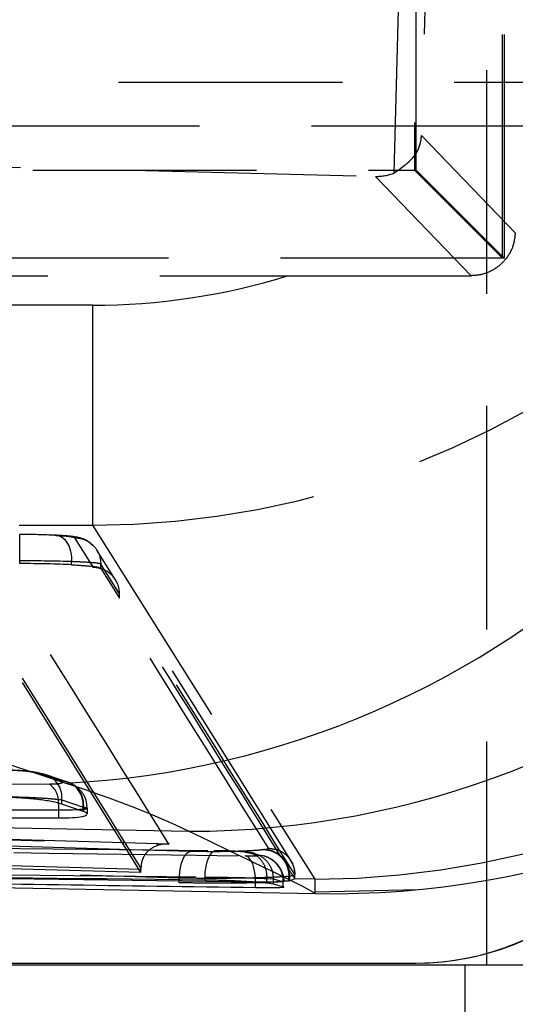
# Model space of a CAD drawing. Extents: x 59 to 746, y 13 to 589.
# Tile 7 of 46: x 241.94 to 247.57, y 128.83 to 140.01. Entities that reach past the tile are written whole.
import ezdxf

# ---------------------------------------------------------------- set-up
doc = ezdxf.new("R2010")
doc.units = 0
doc.header["$LTSCALE"] = 2
doc.linetypes.add('HIDDEN', pattern=[1.905, 1.27, -0.635])
doc.layers.get('0').update_dxf_attribs({"linetype": 'CONTINUOUS'})

msp = doc.modelspace()

# ---------------------------------------------------------------- linework, layer by layer
at = {"color": 7, "linetype": 'HIDDEN'}
for p, q in [((247.245853, 129.272994), (247.245853, 173.772995)), ((247.424667, 137.297995), (247.424667, 162.697995)), ((247.441334, 162.697995), (247.441334, 137.297995)), ((246.424523, 161.697994), (246.424523, 138.297995)), ((246.441473, 138.297995), (246.441473, 161.697994)), ((246.193783, 138.266095), (246.50892, 149.997995)), ((246.806898, 149.997995), (246.503228, 138.692955)), ((227.825009, 139.297994), (255.500534, 139.297994)), ((255.413598, 138.797995), (227.825009, 138.797995)), ((246.503228, 138.692955), (247.568217, 137.586186)), ((239.41267, 138.39391), (245.983084, 138.227231)), ((223.041476, 138.297995), (246.441473, 138.297995)), ((247.424667, 137.297995), (246.424523, 138.297995)), ((247.441334, 137.297995), (246.441473, 138.297995)), ((247.067914, 137.099846), (245.983084, 138.227231)), ((247.441334, 137.297995), (222.041332, 137.297995)), ((224.482407, 137.097994), (244.98088, 137.097994)), ((244.98088, 137.097994), (247.067914, 137.099846)), ((242.767119, 136.763469), (226.695244, 136.763469)), ((226.695576, 134.268132), (242.767451, 134.268132)), ((242.767451, 134.268132), (245.293033, 130.250263)), ((242.564087, 134.125775), (242.776816, 133.786606)), ((243.030963, 133.646567), (242.818222, 133.985755)), ((241.94424, 133.831898), (241.94424, 133.86299)), ((242.531655, 133.818798), (242.531655, 133.854127)), ((243.076594, 133.487165), (242.863857, 133.826346)), ((242.863857, 133.826303), (242.863857, 133.826346)), ((242.863857, 133.777608), (242.863857, 133.826303)), ((242.863857, 133.777608), (243.076594, 133.438426)), ((243.076594, 133.438426), (243.076594, 133.487165)), ((242.405986, 131.364789), (242.16335, 131.448174)), ((242.486403, 131.351235), (242.243492, 131.434713)), ((224.690017, 131.337204), (242.279549, 131.330044)), ((242.409923, 131.363385), (242.405986, 131.364789)), ((242.42066, 131.151001), (242.664249, 131.067288)), ((242.42066, 131.102929), (242.42066, 131.151001)), ((228.259874, 131.081595), (243.636978, 130.646302)), ((243.643561, 130.646796), (228.279711, 131.081712)), ((242.664249, 131.019217), (242.664249, 131.067288)), ((242.664264, 131.067938), (242.670083, 131.065865)), ((242.670083, 131.065865), (242.670098, 131.066513)), ((242.670083, 131.017138), (242.670083, 131.065865)), ((242.710431, 130.989044), (242.710431, 131.053487)), ((243.318581, 130.35944), (228.559137, 130.777248)), ((243.318581, 130.326653), (228.559137, 130.744461)), ((244.647999, 130.52114), (244.537291, 130.551868)), ((244.72683, 130.586595), (244.719916, 130.585513)), ((243.3186, 130.376753), (243.318581, 130.35944)), ((243.318581, 130.326653), (243.318581, 130.35944)), ((243.754291, 130.265842), (243.755364, 130.265845)), ((243.754291, 130.209532), (243.754291, 130.265842)), ((244.042245, 130.243641), (244.042245, 130.273996)), ((244.748046, 130.207319), (244.748046, 130.257754)), ((244.748046, 130.257749), (244.821721, 130.252397)), ((244.821721, 130.252397), (244.821728, 130.252375)), ((244.821728, 130.252375), (244.934113, 130.221539)), ((244.821728, 130.195533), (244.821728, 130.252375)), ((244.934113, 130.164577), (244.934113, 130.221539)), ((244.998542, 130.285951), (245.007013, 130.287275)), ((244.998542, 130.285951), (244.998542, 130.286186)), ((244.998542, 130.230867), (244.998542, 130.285951)), ((245.007013, 130.287052), (245.007013, 130.287275)), ((245.007013, 130.232078), (245.007013, 130.287052)), ((245.065526, 130.253127), (245.007013, 130.232078)), ((245.293033, 130.250263), (245.064587, 130.25464)), ((245.064587, 130.25464), (245.065526, 130.253127)), ((245.065526, 130.301869), (245.065526, 130.301891)), ((245.065526, 130.253127), (245.065526, 130.301869)), ((245.066148, 130.251196), (245.066148, 130.300491)), ((245.297765, 130.107688), (246.464827, 130.131202)), ((246.998628, 123.972996), (246.998628, 129.272994))]:
    msp.add_line(p, q, dxfattribs=at)
at = {"color": 7, "linetype": 'CONTINUOUS'}
for p, q in [((242.459678, 131.339372), (232.267027, 134.670998)), ((242.664249, 131.019217), (242.42066, 131.102929)), ((242.388212, 131.032872), (224.798677, 131.04003)), ((242.388212, 130.944249), (242.388212, 131.032872)), ((242.670083, 131.017138), (242.664249, 131.019217)), ((235.860043, 130.946905), (243.858245, 130.793624)), ((235.860043, 130.946905), (242.388212, 130.944249)), ((225.301718, 130.469494), (245.296882, 130.086296)), ((244.619616, 130.151853), (244.619616, 130.215254)), ((244.748046, 130.207325), (244.821728, 130.195533)), ((244.821728, 130.195533), (244.934113, 130.164577)), ((227.704809, 129.297995), (246.444241, 129.297995)), ((257.225753, 129.272994), (241.795854, 129.272994))]:
    msp.add_line(p, q, dxfattribs=at)
at = {"color": 7, "linetype": 'HIDDEN', "flags": 128}
for points in [[(242.767119, 136.763469), (242.767126, 136.29448), (242.767145, 135.842143), (242.767175, 135.422521), (242.767216, 135.050511), (242.767264, 134.739325), (242.767324, 134.50001), (242.767383, 134.341065), (242.767451, 134.268132)], [(242.339776, 134.153575), (242.378359, 134.150297), (242.415366, 134.134952), (242.449292, 134.10816), (242.478755, 134.071017), (242.502556, 134.025036), (242.519722, 133.972088), (242.529557, 133.914335), (242.531655, 133.854127)], [(245.020502, 130.460294), (244.52464, 131.256855), (243.030992, 133.64652)], [(243.880675, 130.565271), (243.336321, 130.580681), (241.158904, 130.642321), (232.44919, 130.888876), (227.522754, 131.028329)], [(227.396471, 130.728897), (227.940829, 130.713488), (230.118272, 130.651851), (234.473144, 130.528575), (239.113727, 130.39721), (243.754291, 130.265842)], [(244.178777, 130.573415), (244.153117, 130.570934), (244.128087, 130.556133), (244.104718, 130.529631), (244.083983, 130.492526), (244.066746, 130.446354), (244.053715, 130.393034), (244.045434, 130.334776), (244.042245, 130.273996)], [(244.619616, 130.215254), (244.61797, 130.272029), (244.611831, 130.32675), (244.601415, 130.377442), (244.58711, 130.422272), (244.569422, 130.459618), (244.548996, 130.488132), (244.526566, 130.506781), (244.502952, 130.514894)], [(244.934348, 130.218082), (244.87266, 130.215787), (244.756383, 130.214876), (244.619669, 130.215254), (244.619616, 130.215254), (244.619616, 130.215254)]]:
    msp.add_lwpolyline(points, dxfattribs=at)
at = {"color": 8, "linetype": 'CONTINUOUS', "flags": 128}
for points in [[(242.388212, 131.032872), (242.386212, 131.086337), (242.383571, 131.113774)], [(242.60866, 131.03832), (242.541951, 131.034863), (242.388264, 131.032872), (242.388212, 131.032872), (242.388212, 131.032872)]]:
    msp.add_lwpolyline(points, dxfattribs=at)
at = {"color": 7, "linetype": 'CONTINUOUS'}
for centre, radius, start, end in [((241.952908, 141.444184), 10.117512, 272.8710584, 353.9258388), ((243.861386, 140.956504), 10.16288, 269.9822952, 353.6237476), ((245.504774, 140.076477), 9.991167, 268.8164672, 355.045482), ((246.44424, 132.297995), 3, 270, 328.101641)]:
    msp.add_arc(centre, radius, start, end, dxfattribs=at)
at = {"color": 7, "linetype": 'HIDDEN'}
for centre, radius, start, end in [((245.270281, 140.266585), 10.016349, 270.1301467, 354.8073244), ((242.767454, 144.253428), 7.489959, 269.9974399, 287.1886724), ((230.570249, 133.94819), 11.37431, 359.5708167, 1.0792563), ((242.777802, 133.487816), 0.298792, 359.8752962, 90.1891765), ((246.442446, 132.297995), 3, 270, 0.0161855), ((242.153311, 131.179499), 0.268863, 353.915546, 87.8600965), ((242.133435, 131.126615), 0.250465, 357.0611921, 54.3119699), ((244.63902, 130.226147), 0.295129, 359.1052509, 88.2564824)]:
    msp.add_arc(centre, radius, start, end, dxfattribs=at)
for centre, major_axis, ratio, start_param, end_param in [((245.983009, 138.727271), (0.472626, -0.205532), 0.964889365, 5.10982583, 5.533483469), ((242.749934, 144.277484), (-5.307617, 8.490554), 0.998701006, 2.584073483, 3.334723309), ((241.938978, 134.124067), (0.627256, -0.000005), 0.06116262, 0.877635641, 1.565118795), ((316.940825, 1568.441673), (23454.984875, -0.203389), 0.061163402, 4.708579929, 4.709192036), ((316.940825, 1568.392234), (23454.984875, -0.203386), 0.06116262, 4.708579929, 4.709192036), ((-167740.39747, -258.740517), (168105.53169, -1.4577), 0.06116262, 0.038022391, 0.038327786), ((241.938976, 133.824626), (0.927256, -0.000005), 0.041374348, 0.877371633, 1.565118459), ((241.938976, 133.775187), (0.927256, -0.000008), 0.06116262, 0.877371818, 1.565118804), ((-167740.396674, -258.740516), (168106.630893, -1.457709), 0.06116262, 0.038017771, 0.038327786), ((-167740.397473, -259.039958), (168105.23169, -1.4577), 0.061162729, 0.0380253, 0.038327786), ((-167740.396676, -259.039956), (168106.930893, -1.457709), 0.06116251, 0.038017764, 0.038327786), ((-167740.397473, -259.089397), (168105.23169, -1.457697), 0.06116262, 0.038025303, 0.038327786), ((-167740.396676, -259.089395), (168106.930893, -1.457712), 0.06116262, 0.038042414, 0.038327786), ((242.388626, 131.067616), (0.099109, 0.283157), 0.910083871, 5.021851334, 6.587429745), ((250.011274, 128.44798), (7.346401, -2.623038), 0.036566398, 3.152481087, 3.15464797), ((210.68957, 211.11422), (563.006133, -11.480536), 0.142059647, 4.743018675, 4.77480351), ((244.141868, 130.599936), (0.624284, -0.000005), 0.06116262, 5.926370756, 6.321203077), ((210.563597, 211.11422), (562.916449, -11.48163), 0.14261507, 4.743021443, 4.774806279), ((-167740.396676, -259.089395), (168106.930893, -1.457712), 0.06116262, 0.038017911, 0.038029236), ((243.445826, 210.13646), (-0.042711, 80.013441), 0.364978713, 3.193324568, 3.193615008), ((244.141866, 130.300496), (0.924284, -0.000005), 0.041310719, 5.92353372, 6.319912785), ((251.675793, 209.978736), (6.378965, 79.892438), 0.003293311, 3.077776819, 3.141792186)]:
    msp.add_ellipse(centre, major_axis=major_axis, ratio=ratio, start_param=start_param, end_param=end_param, dxfattribs=at)
at = {"color": 7, "linetype": 'CONTINUOUS'}
for centre, major_axis, ratio, start_param, end_param in [((218.724188, 131.33746), (26.193566, -1.554502), 0.124881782, 0.29289887, 0.444158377), ((208.478237, 210.8066), (560.813399, -11.438735), 0.14261507, 4.746845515, 4.778755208)]:
    msp.add_ellipse(centre, major_axis=major_axis, ratio=ratio, start_param=start_param, end_param=end_param, dxfattribs=at)
at = {"color": 8, "linetype": 'CONTINUOUS'}
msp.add_ellipse((251.675793, 209.978736), major_axis=(6.378965, 79.892438), ratio=0.003293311, start_param=3.141792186, end_param=3.147211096, dxfattribs=at)
at = {"color": 7, "linetype": 'HIDDEN'}
for points, knots in [([(246.193783, 138.266095), (246.296879, 138.338713), (246.461108, 138.454391), (246.49933, 138.628162), (246.503148, 138.691638), (246.503228, 138.692955)], [0, 0, 0, 0, 0.622852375, 0.992177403, 1, 1, 1, 1]), ([(247.568217, 137.586186), (247.561058, 137.530124), (247.546729, 137.417926), (247.455433, 137.270013), (247.326048, 137.162078), (247.189453, 137.107594), (247.102518, 137.102052), (247.067914, 137.099846)], [0, 0, 0, 0, 0.222374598, 0.445044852, 0.659552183, 0.864488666, 1, 1, 1, 1]), ([(242.768028, 134.03634), (242.753133, 134.052704), (242.714803, 134.094815), (242.637992, 134.121218), (242.566588, 134.136635), (242.47959, 134.146544), (242.375017, 134.152403), (242.311359, 134.155969)], [0, 0, 0, 0, 0.105599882, 0.271757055, 0.418650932, 0.646111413, 1, 1, 1, 1]), ([(242.339776, 134.153575), (242.377727, 134.151317), (242.465688, 134.146082), (242.54434, 134.136231), (242.558212, 134.128886), (242.564087, 134.125775)], [0, 0, 0, 0, 0.304331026, 0.705364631, 1, 1, 1, 1]), ([(242.564087, 134.125775), (242.587078, 134.124263), (242.643022, 134.120585), (242.727252, 134.084349), (242.80268, 134.017081), (242.854146, 133.927349), (242.86062, 133.860013), (242.863857, 133.826346)], [0, 0, 0, 0, 0.146671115, 0.35689922, 0.5712686, 0.785634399, 1, 1, 1, 1]), ([(242.863846, 133.826325), (242.863845, 133.826326), (242.859129, 133.828684), (242.831915, 133.837293), (242.71936, 133.846537), (242.586899, 133.851833), (242.531669, 133.854134), (242.531655, 133.854135)], [0, 0, 0, 0, 0.000077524, 0.294426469, 0.695843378, 0.999917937, 1, 1, 1, 1]), ([(242.531655, 133.818798), (242.60663, 133.814114), (242.754737, 133.80486), (242.846505, 133.789614), (242.859741, 133.780456), (242.863857, 133.777608)], [0, 0, 0, 0, 0.413950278, 0.817720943, 1, 1, 1, 1]), ([(242.243336, 131.434747), (242.187881, 131.448411), (242.099271, 131.470245), (241.939876, 131.483343), (241.841144, 131.486831), (241.793105, 131.48673), (241.783829, 131.486711)], [0, 0, 0, 0, 0.4295155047, 0.6863127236, 0.9394256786, 1, 1, 1, 1]), ([(242.16335, 131.448174), (242.153984, 131.450921), (242.131698, 131.457455), (242.073901, 131.467453), (241.994796, 131.476485), (241.905579, 131.482598), (241.85048, 131.483453), (241.822907, 131.483881)], [0, 0, 0, 0, 0.14852687, 0.353392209, 0.571406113, 0.78552146, 1, 1, 1, 1]), ([(242.279549, 131.330044), (242.304348, 131.330441), (242.35391, 131.331236), (242.405466, 131.337243), (242.430315, 131.346177), (242.428218, 131.355479), (242.414612, 131.361359), (242.409923, 131.363385)], [0, 0, 0, 0, 0.221208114, 0.442088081, 0.666567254, 0.885097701, 1, 1, 1, 1]), ([(242.670098, 131.066513), (242.668753, 131.099927), (242.666063, 131.166755), (242.622797, 131.255638), (242.555915, 131.32322), (242.487166, 131.35382), (242.437253, 131.362471), (242.417493, 131.363132), (242.409923, 131.363385)], [0, 0, 0, 0, 0.215649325, 0.431303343, 0.646984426, 0.862645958, 0.947377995, 1, 1, 1, 1]), ([(242.708058, 131.054134), (242.705809, 131.087338), (242.701497, 131.150981), (242.657709, 131.230785), (242.604398, 131.288401), (242.55199, 131.323443), (242.518332, 131.339429), (242.506935, 131.343771), (242.505868, 131.344177)], [0, 0, 0, 0, 0.251364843, 0.48179199, 0.680709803, 0.85334749, 0.986266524, 1, 1, 1, 1]), ([(241.679535, 131.186707), (241.679553, 131.186707), (241.733908, 131.186708), (241.860143, 131.185317), (242.05154, 131.17909), (242.222537, 131.170812), (242.356331, 131.159191), (242.391615, 131.15515), (242.420651, 131.151002), (242.42066, 131.151001)], [0, 0, 0, 0, 0.0000684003, 0.2138664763, 0.4247092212, 0.6466679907, 0.8487128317, 0.9999547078, 1, 1, 1, 1]), ([(242.670526, 131.066356), (242.670533, 131.066355), (242.682151, 131.064419), (242.710743, 131.058327), (242.714036, 131.049019), (242.678488, 131.041513), (242.623668, 131.039006), (242.60866, 131.03832)], [0, 0, 0, 0, 0.000117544, 0.183275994, 0.517146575, 0.867808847, 1, 1, 1, 1]), ([(242.670098, 131.066513), (242.670238, 131.066459), (242.670386, 131.066403), (242.670518, 131.066359), (242.670526, 131.066356)], [0, 0, 0, 0, 0.943703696, 1, 1, 1, 1]), ([(226.639503, 130.796457), (226.821032, 130.793194), (229.798421, 130.73968), (235.752837, 130.638711), (241.525888, 130.55702), (244.502952, 130.514894)], [0, 0, 0, 0, 0.030487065, 0.500038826, 1, 1, 1, 1]), ([(243.636978, 130.646302), (243.6363, 130.646363), (243.583857, 130.651072), (243.496637, 130.639335), (243.397251, 130.575129), (243.34574, 130.501465), (243.322432, 130.436896), (243.319788, 130.3954), (243.3186, 130.376753)], [0, 0, 0, 0, 0.005227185, 0.404317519, 0.671646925, 0.8215674, 0.919819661, 1, 1, 1, 1]), ([(243.755364, 130.265845), (243.757534, 130.299562), (243.761876, 130.366996), (243.785577, 130.45685), (243.819238, 130.525325), (243.853153, 130.558495), (243.874117, 130.563657), (243.880675, 130.565271)], [0, 0, 0, 0, 0.222580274, 0.445160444, 0.667747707, 0.896065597, 1, 1, 1, 1]), ([(244.719916, 130.585513), (244.696246, 130.582647), (244.641075, 130.575967), (244.497393, 130.567785), (244.335984, 130.563221), (244.163147, 130.561403), (244.016467, 130.561997), (243.915975, 130.56442), (243.880675, 130.565271)], [0, 0, 0, 0, 0.156288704, 0.364291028, 0.572596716, 0.677959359, 0.886878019, 1, 1, 1, 1]), ([(244.503548, 130.557221), (244.498953, 130.557719), (244.478681, 130.559917), (244.429237, 130.563891), (244.349634, 130.56846), (244.261113, 130.571967), (244.206235, 130.572932), (244.178777, 130.573415)], [0, 0, 0, 0, 0.067467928, 0.297671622, 0.532182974, 0.765925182, 1, 1, 1, 1]), ([(244.611506, 130.540116), (244.610872, 130.540348), (244.599118, 130.544636), (244.578265, 130.548178), (244.54116, 130.554932), (244.508848, 130.557831), (244.486292, 130.559855)], [0, 0, 0, 0, 0.011964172, 0.221497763, 0.456560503, 1, 1, 1, 1]), ([(244.537291, 130.551868), (244.536787, 130.552008), (244.530798, 130.553676), (244.516573, 130.555526), (244.503548, 130.557221)], [0, 0, 0, 0, 0.084244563, 1, 1, 1, 1]), ([(244.503622, 130.557212), (244.536766, 130.552599), (244.603053, 130.543372), (244.684741, 130.474077), (244.740267, 130.375232), (244.745413, 130.296924), (244.747986, 130.257769)], [0, 0, 0, 0, 0.24999653, 0.4999911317, 0.7499933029, 1, 1, 1, 1]), ([(244.537291, 130.551868), (244.575127, 130.546561), (244.650801, 130.535946), (244.74487, 130.466342), (244.810004, 130.368322), (244.817815, 130.291038), (244.821721, 130.252397)], [0, 0, 0, 0, 0.2499965, 0.499999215, 0.750001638, 1, 1, 1, 1]), ([(244.719916, 130.585513), (244.728578, 130.585047), (244.746999, 130.584055), (244.796135, 130.574867), (244.865033, 130.545014), (244.937171, 130.476833), (244.987141, 130.387225), (244.994741, 130.319865), (244.998542, 130.286186)], [0, 0, 0, 0, 0.0604799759, 0.128613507, 0.3464678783, 0.5643087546, 0.7821557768, 1, 1, 1, 1]), ([(244.72683, 130.586595), (244.735399, 130.586148), (244.753997, 130.585178), (244.803516, 130.576036), (244.872979, 130.546098), (244.945456, 130.477928), (244.995621, 130.388311), (245.003213, 130.320954), (245.007009, 130.287275)], [0, 0, 0, 0, 0.059465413, 0.129059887, 0.346800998, 0.564539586, 0.782265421, 1, 1, 1, 1]), ([(244.765704, 130.601382), (244.805046, 130.596953), (244.88373, 130.588094), (244.982923, 130.518872), (245.052224, 130.419789), (245.061095, 130.341191), (245.06553, 130.301891)], [0, 0, 0, 0, 0.249999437, 0.499996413, 0.749994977, 1, 1, 1, 1]), ([(244.502952, 130.514894), (244.524909, 130.514689), (244.571877, 130.51425), (244.623391, 130.515205), (244.654159, 130.517459), (244.650052, 130.519913), (244.647999, 130.52114)], [0, 0, 0, 0, 0.226311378, 0.484101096, 0.742165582, 1, 1, 1, 1]), ([(244.941251, 130.2186), (244.941539, 130.220221), (244.948208, 130.257659), (244.926447, 130.325629), (244.883996, 130.403743), (244.830987, 130.456143), (244.778972, 130.489024), (244.741031, 130.504061), (244.722153, 130.509655), (244.71778, 130.51086), (244.716782, 130.51113), (244.716582, 130.511184)], [0, 0, 0, 0, 0.012325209, 0.284553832, 0.499940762, 0.681040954, 0.834860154, 0.961869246, 0.991049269, 0.998211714, 1, 1, 1, 1]), ([(245.06534, 130.299733), (245.065612, 130.301256), (245.072527, 130.339956), (245.053309, 130.400921), (245.025486, 130.450418), (245.015913, 130.467449)], [0, 0, 0, 0, 0.026172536, 0.664921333, 1, 1, 1, 1]), ([(244.998542, 130.230867), (244.949264, 130.225842), (244.851198, 130.215842), (244.598123, 130.206666), (244.301209, 130.202881), (244.004398, 130.204093), (243.831128, 130.207861), (243.754291, 130.209532)], [0, 0, 0, 0, 0.210038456, 0.417990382, 0.629817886, 0.83584252, 1, 1, 1, 1]), ([(243.755364, 130.265845), (243.807606, 130.264989), (243.9564, 130.262551), (244.173518, 130.261939), (244.429571, 130.263839), (244.669744, 130.267933), (244.876687, 130.277674), (244.970667, 130.281546), (244.998147, 130.286127), (244.998154, 130.286128)], [0, 0, 0, 0, 0.1130192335, 0.3218971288, 0.4267951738, 0.6361500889, 0.8419278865, 0.9999571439, 1, 1, 1, 1]), ([(244.042245, 130.273996), (244.042263, 130.273996), (244.104834, 130.273997), (244.219698, 130.272338), (244.413449, 130.269061), (244.587593, 130.264493), (244.690808, 130.260402), (244.73995, 130.258272), (244.74814, 130.25776), (244.74815, 130.25776)], [0, 0, 0, 0, 0.0000696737, 0.2340488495, 0.4667118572, 0.7024571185, 0.9314608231, 0.9999168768, 1, 1, 1, 1]), ([(244.934113, 130.221539), (244.934117, 130.221538), (244.9399, 130.220574), (244.937067, 130.220186), (244.934236, 130.219797)], [0, 0, 0, 0, 0.00064433, 1, 1, 1, 1]), ([(244.998154, 130.286128), (244.998162, 130.286128), (244.998282, 130.286138), (244.998416, 130.286163), (244.998542, 130.286186)], [0, 0, 0, 0, 0.06176808, 1, 1, 1, 1])]:
    msp.add_open_spline(points, degree=3, knots=knots, dxfattribs=at)
at = {"color": 7, "linetype": 'CONTINUOUS'}
for points, knots in [([(242.42066, 131.102929), (242.389659, 131.111585), (242.327681, 131.128889), (242.171963, 131.152287), (241.991472, 131.169876), (241.819073, 131.179506), (241.72052, 131.180588), (241.679535, 131.181038)], [0, 0, 0, 0, 0.213815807, 0.427472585, 0.642819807, 0.851461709, 1, 1, 1, 1]), ([(242.703189, 130.989044), (242.704303, 130.993751), (242.706406, 131.002632), (242.681695, 131.0125), (242.670083, 131.017138)], [0, 0, 0, 0, 0.530068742, 1, 1, 1, 1]), ([(242.388212, 130.944249), (242.44182, 130.945104), (242.549, 130.946814), (242.663528, 130.959575), (242.69169, 130.973128), (242.705838, 130.979937)], [0, 0, 0, 0, 0.33242953, 0.664632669, 1, 1, 1, 1]), ([(245.298405, 130.087441), (245.24088, 130.120943), (245.124336, 130.188816), (244.283862, 130.590308), (243.858245, 130.793624)], [0, 0, 0, 0, 0.493598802, 1, 1, 1, 1]), ([(244.619616, 130.151853), (243.13117, 130.173201), (239.410054, 130.22657), (233.456335, 130.32158), (228.991173, 130.402091), (226.758589, 130.442346)], [0, 0, 0, 0, 0.249999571, 0.624999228, 1, 1, 1, 1]), ([(244.042245, 130.243641), (244.101672, 130.24261), (244.2205, 130.24055), (244.412207, 130.232646), (244.585488, 130.222338), (244.693477, 130.213371), (244.737959, 130.208443), (244.74815, 130.207314)], [0, 0, 0, 0, 0.232930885, 0.4657613, 0.69925261, 0.931095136, 1, 1, 1, 1]), ([(244.934113, 130.164577), (244.938656, 130.161947), (244.947741, 130.156689), (244.881143, 130.152104), (244.769486, 130.150328), (244.667354, 130.151367), (244.619616, 130.151853)], [0, 0, 0, 0, 0.258114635, 0.516167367, 0.773854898, 1, 1, 1, 1])]:
    msp.add_open_spline(points, degree=3, knots=knots, dxfattribs=at)
at = {"color": 8, "linetype": 'CONTINUOUS'}
msp.add_open_spline([(244.619616, 130.215254), (241.643019, 130.256799), (237.797817, 130.310466), (233.95272, 130.373941), (233.08414, 130.388279)], degree=3, knots=[0, 0, 0, 0, 0.774106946, 1, 1, 1, 1], dxfattribs=at)

doc.saveas('drawing.dxf')
